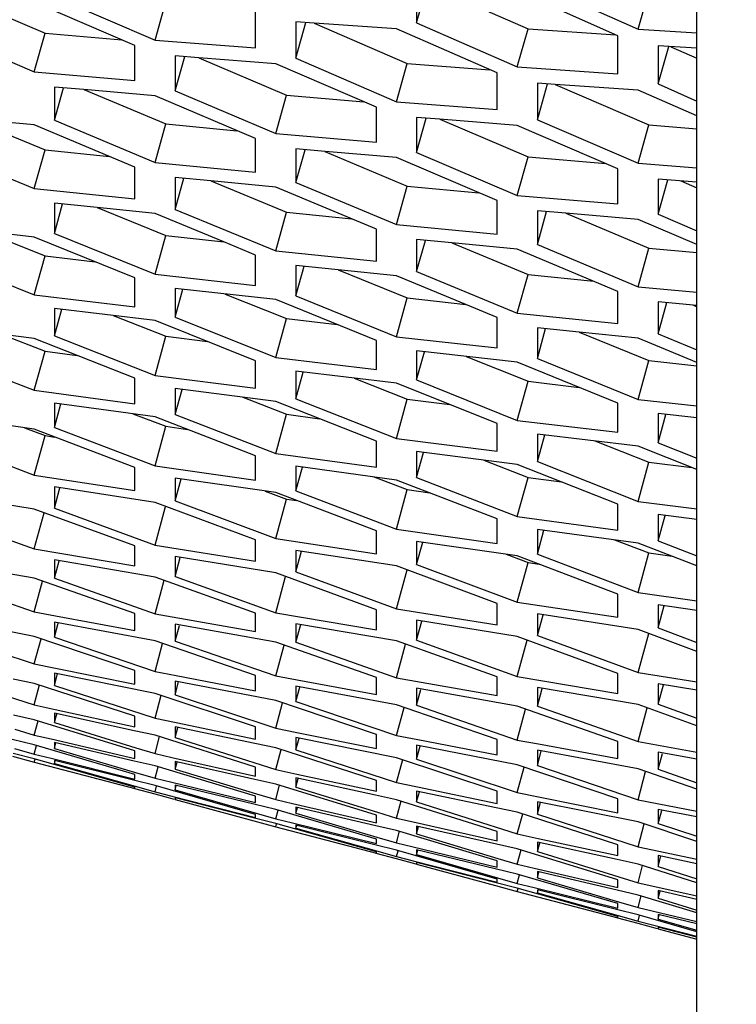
# Model space of a CAD drawing. Header units: millimetres. Extents: x 0 to 420, y 0 to 297.
# Tile 209 of 256: x 241.67 to 243.39, y 176.37 to 178.74. Entities that reach past the tile are written whole.
import ezdxf

# ---------------------------------------------------------------- set-up
doc = ezdxf.new("R2010")
doc.units = ezdxf.units.MM
doc.header["$LTSCALE"] = 23.1
doc.layers.get('0').update_dxf_attribs({"linetype": 'CONTINUOUS'})
doc.layers.add('DIM_PILOTEES', color=7, linetype='CONTINUOUS')
doc.styles.add('TEXTSTYLE_2', font='txt', dxfattribs={"width": 0.97619})
doc.dimstyles.new('DIMSTYLE_1', dxfattribs={"dimtxt": 2.5, "dimasz": 0.1875, "dimexe": 0.125, "dimexo": 0.0625, "dimgap": 1.25, "dimtad": 0, "dimtih": 1, "dimtoh": 1, "dimdsep": 46, "dimtxsty": 'TEXTSTYLE_2', "dimblk": '_FILLED', "dimblk1": '_FILLED', "dimblk2": '_FILLED', "dimcen": 0.09, "dimazin": 2, "dimtfac": 1, "dimtofl": 0, "dimtmove": 0, "dimatfit": 3, "dimldrblk": '_FILLED', "dimfxl": 1, "dimtolj": 1, "dimarcsym": 0})

# ---------------------------------------------------------------- blocks, each defined once
blk = doc.blocks.new('_FILLED')
at = {"color": 0, "linetype": 'BYBLOCK'}
blk.add_solid([(0, 0), (-1, 0.167), (-1, -0.167)], dxfattribs=at)
blk = doc.blocks.new('*D0')
at = {"layer": 'DIM_PILOTEES', "color": 2, "linetype": 'CONTINUOUS'}
for p, q in [((218.8808, 254.2086), (215.0951, 254.2086)), ((215.2201, 254.2086), (215.2201, 191.7537)), ((273.8528, 254.2086), (218.8808, 254.2086)), ((215.2201, 129.4471), (215.2201, 186.7537)), ((218.8808, 129.4471), (215.0951, 129.4471)), ((273.8782, 129.4471), (218.8808, 129.4471))]:
    blk.add_line(p, q, dxfattribs=at)
at = {"layer": 'DIM_PILOTEES', "color": 2, "linetype": 'CONTINUOUS', "xscale": 0.1875, "yscale": 0.1875, "zscale": 0.1875}
for p, rotation in [((215.2201, 254.2086), 90), ((215.2201, 129.4471), 270)]:
    blk.add_blockref('_FILLED', p, dxfattribs=dict(at, rotation=rotation))
at = {"layer": 'DIM_PILOTEES', "color": 2, "linetype": 'CONTINUOUS', "insert": (215.2201, 190.5037), "char_height": 2.5, "width": 10.982143, "attachment_point": 2, "line_spacing_factor": 0.9, "style": 'TEXTSTYLE_2'}
blk.add_mtext('{\\ftxt;\\W0.0001;\\H0.0001;\\~}{\\ftxt;\\W2.9285714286;\\H2.5; }{\\ftxt;\\W0.0001;\\H0.0001;\\~}', dxfattribs=at)

msp = doc.modelspace()

# ---------------------------------------------------------------- linework, layer by layer
at = {"color": 7, "linetype": 'CONTINUOUS'}
for p, q in [((243.2945, 170.0875), (243.2945, 226.4959)), ((242.6219, 178.7284), (242.6472, 178.8178)), ((242.6532, 178.8174), (242.8893, 178.7138)), ((243.1532, 178.7127), (243.179, 178.8039)), ((241.5207, 178.7921), (241.7302, 178.7031)), ((241.9941, 178.6866), (242.0199, 178.7786)), ((242.3321, 178.6433), (242.3563, 178.7289)), ((242.3756, 178.7275), (242.5995, 178.6307)), ((241.7043, 178.6107), (241.7302, 178.7031)), ((241.7302, 178.7031), (241.9142, 178.6871)), ((242.8634, 178.6223), (242.8893, 178.7138)), ((242.8893, 178.7138), (243.0999, 178.6994)), ((243.2015, 178.5813), (243.2269, 178.6712)), ((243.2317, 178.6709), (243.2945, 178.6432)), ((242.0424, 178.5652), (242.0653, 178.647)), ((242.099, 178.6443), (242.3097, 178.5546)), ((242.5736, 178.5388), (242.5995, 178.6307)), ((242.5995, 178.6307), (242.7979, 178.6154)), ((242.9117, 178.4956), (242.9359, 178.5816)), ((241.7526, 178.4941), (241.7744, 178.5721)), ((241.8236, 178.5677), (242.0199, 178.4854)), ((242.9541, 178.5803), (243.179, 178.4829)), ((242.2838, 178.4623), (242.3097, 178.5546)), ((242.3097, 178.5546), (242.4949, 178.5386)), ((241.5495, 178.4977), (241.7302, 178.4232)), ((242.6219, 178.4169), (242.645, 178.4991)), ((242.6774, 178.4965), (242.8893, 178.4062)), ((241.9941, 178.3927), (242.0199, 178.4854)), ((242.0199, 178.4854), (242.1907, 178.4692)), ((243.1532, 178.3909), (243.179, 178.4829)), ((243.179, 178.4829), (243.2945, 178.474)), ((241.7043, 178.3302), (241.7302, 178.4232)), ((241.7302, 178.4232), (241.8852, 178.4071)), ((242.3321, 178.3452), (242.354, 178.4235)), ((242.4019, 178.4193), (242.5995, 178.3364)), ((242.8634, 178.3138), (242.8893, 178.4062)), ((242.8893, 178.4062), (243.0756, 178.3902)), ((242.0424, 178.2804), (242.0631, 178.355)), ((242.1278, 178.3487), (242.3097, 178.2736)), ((243.2015, 178.2686), (243.2246, 178.3511)), ((243.2558, 178.3487), (243.2945, 178.3321)), ((242.5736, 178.2437), (242.5995, 178.3364)), ((242.5995, 178.3364), (242.7715, 178.3202)), ((241.7526, 178.2226), (241.7722, 178.2934)), ((241.8552, 178.2847), (242.0199, 178.2178)), ((242.2838, 178.1806), (242.3097, 178.2736)), ((242.3097, 178.2736), (242.466, 178.2575)), ((242.9117, 178.1963), (242.9337, 178.275)), ((242.9803, 178.2709), (243.179, 178.1874)), ((241.5843, 178.2271), (241.7302, 178.1689)), ((241.9941, 178.1244), (242.0199, 178.2178)), ((242.0199, 178.2178), (242.159, 178.2022)), ((242.6219, 178.131), (242.6428, 178.2058)), ((242.7061, 178.1998), (242.8893, 178.124)), ((243.1532, 178.0947), (243.179, 178.1874)), ((243.179, 178.1874), (243.2945, 178.1765)), ((241.7043, 178.0752), (241.7302, 178.1689)), ((241.7302, 178.1689), (241.8502, 178.1544)), ((242.3321, 178.0726), (242.3518, 178.1437)), ((242.4334, 178.1352), (242.5995, 178.0676)), ((242.8634, 178.0309), (242.8893, 178.124)), ((242.8893, 178.124), (243.0469, 178.1079)), ((242.0424, 178.0212), (242.061, 178.0885)), ((242.1624, 178.0771), (242.3097, 178.0182)), ((242.5736, 177.9742), (242.5995, 178.0676)), ((242.5995, 178.0676), (242.7399, 178.052)), ((241.7526, 177.9768), (241.7701, 178.0404)), ((243.2015, 177.9815), (243.2224, 178.0567)), ((243.2844, 178.0508), (243.2945, 178.0466)), ((241.8935, 178.0254), (242.0199, 177.9757)), ((242.2838, 177.9245), (242.3097, 178.0182)), ((242.3097, 178.0182), (242.4312, 178.0036)), ((242.9117, 177.9226), (242.9315, 177.994)), ((241.6271, 177.98), (241.7302, 177.9402)), ((241.9941, 177.8817), (242.0199, 177.9757)), ((242.0199, 177.9757), (242.1204, 177.9628)), ((243.0116, 177.9857), (243.179, 177.9175)), ((241.7043, 177.8459), (241.7302, 177.9402)), ((241.7302, 177.9402), (241.8072, 177.9296)), ((242.6219, 177.8707), (242.6406, 177.9383)), ((242.7406, 177.9271), (242.8893, 177.8675)), ((243.1532, 177.8241), (243.179, 177.9175)), ((243.179, 177.9175), (243.2945, 177.9047)), ((242.3321, 177.8258), (242.3497, 177.8896)), ((242.4716, 177.8749), (242.5995, 177.8246)), ((242.8634, 177.7738), (242.8893, 177.8675)), ((242.8893, 177.8675), (243.0122, 177.8529)), ((242.0424, 177.7878), (242.0589, 177.8479)), ((242.205, 177.8291), (242.3097, 177.7886)), ((242.5736, 177.7306), (242.5995, 177.8246)), ((242.5995, 177.8246), (242.7015, 177.8115)), ((241.7526, 177.7568), (241.768, 177.8132)), ((241.9412, 177.7894), (242.0199, 177.7595)), ((242.2838, 177.6943), (242.3097, 177.7886)), ((242.3097, 177.7886), (242.3884, 177.7778)), ((243.2015, 177.7202), (243.2202, 177.7881)), ((241.6809, 177.7557), (241.7302, 177.7373)), ((241.9797, 177.7748), (241.9898, 177.7709)), ((241.9941, 177.6649), (242.0199, 177.7595)), ((242.0199, 177.7595), (242.0723, 177.7519)), ((241.7043, 177.6425), (241.7302, 177.7373)), ((241.7302, 177.7373), (241.7528, 177.7338)), ((242.9117, 177.6748), (242.9294, 177.7389)), ((243.0496, 177.7244), (243.179, 177.6734)), ((242.6219, 177.6363), (242.6385, 177.6967)), ((242.3321, 177.6049), (242.3476, 177.6615)), ((242.783, 177.6781), (242.8893, 177.637)), ((243.1532, 177.5794), (243.179, 177.6734)), ((243.179, 177.6734), (243.2825, 177.6603)), ((242.5191, 177.638), (242.5995, 177.6075)), ((242.8634, 177.5427), (242.8893, 177.637)), ((242.8893, 177.637), (242.9695, 177.626)), ((241.7526, 177.5627), (241.766, 177.6119)), ((242.0424, 177.5803), (242.0568, 177.6332)), ((242.2586, 177.6039), (242.3097, 177.5849)), ((242.5736, 177.5129), (242.5995, 177.6075)), ((242.5995, 177.6075), (242.6536, 177.5996)), ((241.9941, 177.4741), (242.0195, 177.5674)), ((242.2838, 177.49), (242.3097, 177.5849)), ((242.3097, 177.5849), (242.3342, 177.5811)), ((242.3097, 177.5849), (242.3342, 177.5811)), ((241.7043, 177.4651), (241.7278, 177.5518)), ((243.2015, 177.4848), (243.2181, 177.5455)), ((242.9117, 177.4529), (242.9273, 177.5098)), ((242.6219, 177.428), (242.6364, 177.4811)), ((243.097, 177.4866), (243.179, 177.4554)), ((242.3321, 177.41), (242.3456, 177.4594)), ((242.8364, 177.4522), (242.8893, 177.4324)), ((243.1532, 177.3608), (243.179, 177.4554)), ((243.179, 177.4554), (243.2349, 177.4474)), ((241.7526, 177.3947), (241.764, 177.4368)), ((242.0424, 177.3989), (242.0548, 177.4447)), ((242.8634, 177.3376), (242.8893, 177.4324)), ((242.8893, 177.4324), (242.9156, 177.4284)), ((242.8893, 177.4324), (242.9156, 177.4284)), ((242.5736, 177.3213), (242.5991, 177.415)), ((241.7043, 177.314), (241.7242, 177.3877)), ((241.9941, 177.3095), (242.0158, 177.3899)), ((242.2838, 177.312), (242.3075, 177.399)), ((243.2015, 177.2757), (243.216, 177.329)), ((242.9117, 177.2573), (242.9252, 177.3069)), ((241.7526, 177.253), (241.7618, 177.2872)), ((242.0424, 177.2437), (242.0526, 177.2814)), ((242.3321, 177.2413), (242.3436, 177.2836)), ((242.6219, 177.2458), (242.6344, 177.2918)), ((243.1532, 177.1685), (243.1788, 177.2625)), ((241.7043, 177.189), (241.7206, 177.2497)), ((241.9941, 177.1712), (242.0122, 177.2385)), ((242.2838, 177.1602), (242.3039, 177.2342)), ((242.5736, 177.156), (242.5955, 177.2367)), ((242.8634, 177.1588), (242.8871, 177.2462)), ((241.7526, 177.1375), (241.76, 177.165)), ((242.0424, 177.1148), (242.0507, 177.1457)), ((241.7043, 177.0905), (241.7172, 177.1385)), ((242.3321, 177.099), (242.3414, 177.1334)), ((242.6219, 177.09), (242.6322, 177.1279)), ((242.9117, 177.0879), (242.9232, 177.1304)), ((243.2015, 177.0928), (243.214, 177.1389)), ((241.9941, 177.0592), (242.0089, 177.1142)), ((242.2838, 177.0347), (242.3002, 177.0956)), ((241.7526, 177.0485), (241.7581, 177.0691)), ((242.5736, 177.0171), (242.5919, 177.0847)), ((242.8634, 177.0064), (242.8835, 177.0807)), ((243.1532, 177.0025), (243.1751, 177.0835)), ((241.7043, 177.0183), (241.7135, 177.0527)), ((242.0424, 177.0124), (242.0488, 177.0364)), ((241.7526, 176.9859), (241.7563, 176.9996)), ((241.9941, 176.9737), (242.0051, 177.0149)), ((242.3321, 176.9831), (242.3396, 177.0106)), ((241.7043, 176.9727), (241.7098, 176.9933)), ((242.2838, 176.9358), (242.2968, 176.984)), ((242.6219, 176.9606), (242.6303, 176.9916)), ((242.9117, 176.945), (242.921, 176.9795)), ((243.2015, 176.9363), (243.2118, 176.9743)), ((241.7043, 176.9535), (241.7061, 176.9604)), ((241.7526, 176.9498), (241.7544, 176.9566)), ((242.0424, 176.9364), (242.047, 176.9536)), ((242.5736, 176.9047), (242.5885, 176.9599)), ((241.9941, 176.9146), (242.0014, 176.9422)), ((242.8634, 176.8804), (242.8799, 176.9415)), ((243.1532, 176.863), (243.1715, 176.9309)), ((242.3321, 176.8936), (242.3377, 176.9143)), ((241.9941, 176.8822), (241.9977, 176.8959)), ((242.0424, 176.8869), (242.0451, 176.8972)), ((242.2838, 176.8633), (242.2931, 176.8978)), ((242.6219, 176.8577), (242.6284, 176.8819)), ((242.5736, 176.8188), (242.5847, 176.8602)), ((242.9117, 176.8286), (242.9191, 176.8562)), ((242.2838, 176.8175), (242.2894, 176.8382)), ((242.3321, 176.8308), (242.3358, 176.8446)), ((243.2015, 176.8063), (243.2099, 176.8375)), ((242.8634, 176.781), (242.8764, 176.8295)), ((242.2838, 176.7982), (242.2857, 176.8051)), ((242.3321, 176.7945), (242.334, 176.8014)), ((242.5736, 176.7595), (242.581, 176.7872)), ((242.6219, 176.7814), (242.6265, 176.7987)), ((243.1532, 176.7501), (243.1681, 176.8055)), ((242.5736, 176.7269), (242.5773, 176.7407)), ((242.6219, 176.7317), (242.6247, 176.7421)), ((242.8634, 176.7083), (242.8727, 176.7429)), ((242.9117, 176.7388), (242.9173, 176.7596)), ((243.2015, 176.703), (243.208, 176.7273)), ((243.1532, 176.6639), (243.1643, 176.7055)), ((242.8634, 176.6623), (242.869, 176.683)), ((242.9117, 176.6757), (242.9154, 176.6895)), ((242.8634, 176.6429), (242.8652, 176.6499)), ((242.9117, 176.6393), (242.9135, 176.6462)), ((243.2015, 176.6264), (243.2061, 176.6437)), ((243.1532, 176.6044), (243.1606, 176.6321)), ((243.1532, 176.5716), (243.1569, 176.5855)), ((243.2015, 176.5765), (243.2043, 176.5869))]:
    msp.add_line(p, q, dxfattribs=at)
at = {"color": 3, "linetype": 'CONTINUOUS'}
for p, q in [((242.6219, 178.8194), (242.6219, 178.7284)), ((242.9117, 178.8204), (243.1532, 178.7127)), ((243.1049, 178.6972), (242.8634, 178.8046)), ((241.9458, 178.6735), (241.7043, 178.7776)), ((241.7526, 178.7909), (241.9941, 178.6866)), ((242.2355, 178.6679), (242.2355, 178.7552)), ((242.3321, 178.7306), (242.3321, 178.6433)), ((242.3756, 178.7275), (242.3321, 178.7306)), ((242.5736, 178.7137), (242.3756, 178.7275)), ((242.6219, 178.7284), (242.8634, 178.6223)), ((241.4628, 178.7135), (241.7043, 178.6107)), ((242.8151, 178.6079), (242.5736, 178.7137)), ((243.1532, 178.7127), (243.2945, 178.7043)), ((241.9941, 178.6866), (242.2355, 178.6679)), ((243.1049, 178.6059), (243.1049, 178.6972)), ((241.9458, 178.5899), (241.9458, 178.6735)), ((243.2015, 178.6727), (243.2015, 178.5813)), ((243.2945, 178.667), (243.2015, 178.6727)), ((242.0424, 178.6488), (242.0424, 178.5652)), ((242.099, 178.6443), (242.0424, 178.6488)), ((242.2838, 178.6298), (242.099, 178.6443)), ((242.5253, 178.5255), (242.2838, 178.6298)), ((242.3321, 178.6433), (242.5736, 178.5388)), ((241.7043, 178.6107), (241.9458, 178.5899)), ((242.8151, 178.5202), (242.8151, 178.6079)), ((242.8634, 178.6223), (243.1049, 178.6059)), ((242.9117, 178.5833), (242.9117, 178.4956)), ((242.9541, 178.5803), (242.9117, 178.5833)), ((243.2015, 178.5813), (243.2945, 178.5403)), ((241.7526, 178.574), (241.7526, 178.4941)), ((241.8236, 178.5677), (241.7526, 178.574)), ((241.9941, 178.5529), (241.8236, 178.5677)), ((242.0424, 178.5652), (242.2838, 178.4623)), ((243.1532, 178.5666), (242.9541, 178.5803)), ((243.2945, 178.5045), (243.1532, 178.5666)), ((242.2355, 178.4502), (241.9941, 178.5529)), ((242.5736, 178.5388), (242.8151, 178.5202)), ((242.5253, 178.4416), (242.5253, 178.5255)), ((241.7043, 178.4829), (241.5496, 178.4977)), ((241.7526, 178.4941), (241.9941, 178.3927)), ((242.6219, 178.5009), (242.6219, 178.4169)), ((242.6774, 178.4965), (242.6219, 178.5009)), ((242.8634, 178.482), (242.6774, 178.4965)), ((242.9117, 178.4956), (243.1532, 178.3909)), ((241.9458, 178.3818), (241.7043, 178.4829)), ((243.1049, 178.3776), (242.8634, 178.482)), ((242.2355, 178.37), (242.2355, 178.4502)), ((242.2838, 178.4623), (242.5253, 178.4416)), ((241.4628, 178.4299), (241.7043, 178.3302)), ((242.3321, 178.4254), (242.3321, 178.3452)), ((242.402, 178.4193), (242.3321, 178.4254)), ((242.5736, 178.4045), (242.402, 178.4193)), ((242.6219, 178.4169), (242.8634, 178.3138)), ((241.9941, 178.3927), (242.2355, 178.37)), ((242.8151, 178.3016), (242.5736, 178.4045)), ((241.9458, 178.3053), (241.9458, 178.3818)), ((243.1049, 178.2933), (243.1049, 178.3776)), ((243.1532, 178.3909), (243.2945, 178.3801)), ((242.0424, 178.357), (242.0424, 178.2804)), ((242.1278, 178.3487), (242.0424, 178.357)), ((242.2838, 178.3339), (242.1278, 178.3487)), ((242.3321, 178.3452), (242.5736, 178.2437)), ((243.2015, 178.3529), (243.2015, 178.2686)), ((243.2945, 178.3457), (243.2015, 178.3529)), ((241.7043, 178.3302), (241.9458, 178.3053)), ((242.5253, 178.2327), (242.2838, 178.3339)), ((242.8151, 178.2211), (242.8151, 178.3016)), ((242.8634, 178.3138), (243.1049, 178.2933)), ((241.7526, 178.2955), (241.7526, 178.2226)), ((241.8552, 178.2847), (241.7526, 178.2955)), ((241.9941, 178.2703), (241.8552, 178.2847)), ((242.0424, 178.2804), (242.2838, 178.1806)), ((242.9117, 178.2769), (242.9117, 178.1963)), ((242.9803, 178.2709), (242.9117, 178.2769)), ((242.159, 178.2022), (241.9941, 178.2703)), ((243.1532, 178.2561), (242.9803, 178.2709)), ((243.2945, 178.1958), (243.1532, 178.2561)), ((243.2015, 178.2686), (243.2945, 178.2288)), ((241.7043, 178.2137), (241.4628, 178.2409)), ((242.5253, 178.1559), (242.5253, 178.2327)), ((242.5736, 178.2437), (242.8151, 178.2211)), ((241.9458, 178.1157), (241.7043, 178.2137)), ((241.7526, 178.2226), (241.9941, 178.1244)), ((242.6219, 178.2078), (242.6219, 178.131)), ((242.7061, 178.1998), (242.6219, 178.2078)), ((242.2355, 178.1707), (242.159, 178.2022)), ((242.2838, 178.1806), (242.5253, 178.1559)), ((242.8634, 178.1849), (242.7061, 178.1998)), ((243.1049, 178.0835), (242.8634, 178.1849)), ((242.9117, 178.1963), (243.1532, 178.0947)), ((241.4628, 178.1718), (241.7043, 178.0752)), ((242.2355, 178.0976), (242.2355, 178.1707)), ((242.3321, 178.1458), (242.3321, 178.0726)), ((242.4334, 178.1352), (242.3321, 178.1458)), ((242.5736, 178.1208), (242.4334, 178.1352)), ((241.9458, 178.0463), (241.9458, 178.1157)), ((241.9941, 178.1244), (242.2355, 178.0976)), ((242.7399, 178.052), (242.5736, 178.1208)), ((242.6219, 178.131), (242.8634, 178.0309)), ((242.0424, 178.0907), (242.0424, 178.0212)), ((242.2838, 178.0636), (242.0424, 178.0907)), ((243.1532, 178.0947), (243.2945, 178.0815)), ((241.7043, 178.0752), (241.9458, 178.0463)), ((242.5253, 177.9655), (242.2838, 178.0636)), ((242.3321, 178.0726), (242.5736, 177.9742)), ((243.1049, 178.0064), (243.1049, 178.0835)), ((241.7526, 178.0425), (241.7526, 177.9768)), ((241.9941, 178.0133), (241.7526, 178.0425)), ((242.8151, 178.021), (242.7399, 178.052)), ((243.2015, 178.0587), (243.2015, 177.9815)), ((243.2945, 178.0499), (243.2015, 178.0587)), ((242.0424, 178.0212), (242.2838, 177.9245)), ((242.8151, 177.9476), (242.8151, 178.021)), ((242.8634, 178.0309), (243.1049, 178.0064)), ((241.7043, 177.9701), (241.4628, 178.0013)), ((242.2355, 177.9169), (241.9941, 178.0133)), ((242.9117, 177.9961), (242.9117, 177.9226)), ((243.0116, 177.9857), (242.9117, 177.9961)), ((241.9458, 177.8753), (241.7043, 177.9701)), ((241.7526, 177.9768), (241.9941, 177.8817)), ((242.5736, 177.9742), (242.8151, 177.9476)), ((243.1532, 177.9712), (243.0116, 177.9857)), ((243.2945, 177.9127), (243.1532, 177.9712)), ((243.2015, 177.9815), (243.2945, 177.9429)), ((242.5253, 177.8958), (242.5253, 177.9655)), ((241.4628, 177.9393), (241.7043, 177.8459)), ((242.2838, 177.9245), (242.5253, 177.8958)), ((242.6219, 177.9404), (242.6219, 177.8707)), ((242.8634, 177.9135), (242.6219, 177.9404)), ((242.9117, 177.9226), (243.1532, 177.8241)), ((242.2355, 177.851), (242.2355, 177.9169)), ((243.1049, 177.8152), (242.8634, 177.9135)), ((241.9458, 177.8131), (241.9458, 177.8753)), ((241.9941, 177.8817), (242.2355, 177.851)), ((242.3321, 177.8918), (242.3321, 177.8258)), ((242.5736, 177.8627), (242.3321, 177.8918)), ((242.0424, 177.8501), (242.0424, 177.7878)), ((242.2838, 177.819), (242.0424, 177.8501)), ((242.8151, 177.7661), (242.5736, 177.8627)), ((242.6219, 177.8707), (242.8634, 177.7738)), ((241.7043, 177.8459), (241.9458, 177.8131)), ((242.3321, 177.8258), (242.5736, 177.7306)), ((241.7526, 177.8153), (241.7526, 177.7568)), ((241.9941, 177.7822), (241.7526, 177.8153)), ((242.5253, 177.724), (242.2838, 177.819)), ((243.1049, 177.7453), (243.1049, 177.8152)), ((243.1532, 177.8241), (243.2945, 177.8085)), ((241.7043, 177.7523), (241.4628, 177.7875)), ((242.2355, 177.6889), (241.9941, 177.7822)), ((242.0424, 177.7878), (242.2838, 177.6943)), ((243.2015, 177.7902), (243.2015, 177.7202)), ((243.2945, 177.7798), (243.2015, 177.7902)), ((241.7526, 177.7568), (241.9941, 177.6649)), ((242.8151, 177.6999), (242.8151, 177.7661)), ((242.8634, 177.7738), (243.1049, 177.7453)), ((241.4628, 177.7327), (241.7043, 177.6425)), ((241.9458, 177.6607), (241.7043, 177.7523)), ((242.5736, 177.7306), (242.8151, 177.6999)), ((242.9117, 177.741), (242.9117, 177.6748)), ((243.1532, 177.7121), (242.9117, 177.741)), ((242.5253, 177.6616), (242.5253, 177.724)), ((243.2945, 177.6555), (243.1532, 177.7121)), ((243.2015, 177.7202), (243.2945, 177.6828)), ((242.2355, 177.6302), (242.2355, 177.6889)), ((242.2838, 177.6943), (242.5253, 177.6616)), ((242.6219, 177.6988), (242.6219, 177.6363)), ((242.8634, 177.6679), (242.6219, 177.6988)), ((241.9458, 177.6057), (241.9458, 177.6607)), ((241.9941, 177.6649), (242.2355, 177.6302)), ((242.3321, 177.6636), (242.3321, 177.6049)), ((242.5736, 177.6306), (242.3321, 177.6636)), ((243.1049, 177.5728), (242.8634, 177.6679)), ((242.9117, 177.6748), (243.1532, 177.5794)), ((241.7043, 177.6425), (241.9458, 177.6057)), ((242.6219, 177.6363), (242.8634, 177.5427)), ((241.7526, 177.614), (241.7526, 177.5627)), ((241.9941, 177.5769), (241.7526, 177.614)), ((242.0424, 177.6354), (242.0424, 177.5803)), ((242.2838, 177.6003), (242.0424, 177.6354)), ((242.8151, 177.5372), (242.5736, 177.6306)), ((241.7043, 177.5605), (241.4628, 177.5996)), ((242.5253, 177.5086), (242.2838, 177.6003)), ((242.3321, 177.6049), (242.5736, 177.5129)), ((242.2355, 177.4869), (241.9941, 177.5769)), ((242.0424, 177.5803), (242.2838, 177.49)), ((243.1049, 177.5101), (243.1049, 177.5728)), ((243.1532, 177.5794), (243.2945, 177.5615)), ((241.4628, 177.552), (241.7043, 177.4651)), ((241.9458, 177.4722), (241.7043, 177.5605)), ((241.7526, 177.5627), (241.9941, 177.4741)), ((242.8634, 177.5427), (243.1049, 177.5101)), ((243.2015, 177.5476), (243.2015, 177.4848)), ((243.2945, 177.5357), (243.2015, 177.5476)), ((242.8151, 177.4783), (242.8151, 177.5372)), ((242.5253, 177.4534), (242.5253, 177.5086)), ((242.5736, 177.5129), (242.8151, 177.4783)), ((242.9117, 177.5119), (242.9117, 177.4529)), ((243.1532, 177.479), (242.9117, 177.5119)), ((241.9458, 177.4244), (241.9458, 177.4722)), ((241.9941, 177.4741), (242.2355, 177.4354)), ((242.2355, 177.4354), (242.2355, 177.4869)), ((242.2838, 177.49), (242.5253, 177.4534)), ((242.6219, 177.4832), (242.6219, 177.428)), ((242.8634, 177.4483), (242.6219, 177.4832)), ((243.2945, 177.4243), (243.1532, 177.479)), ((243.2015, 177.4848), (243.2945, 177.4487)), ((241.7043, 177.4651), (241.9458, 177.4244)), ((242.0424, 177.4467), (242.0424, 177.3989)), ((242.2838, 177.4077), (242.0424, 177.4467)), ((242.3321, 177.4615), (242.3321, 177.41)), ((242.5736, 177.4245), (242.3321, 177.4615)), ((243.1049, 177.3565), (242.8634, 177.4483)), ((242.9117, 177.4529), (243.1532, 177.3608)), ((241.7043, 177.3947), (241.4628, 177.4378)), ((241.7526, 177.4388), (241.7526, 177.3947)), ((241.9941, 177.3977), (241.7526, 177.4388)), ((242.8151, 177.3344), (242.5736, 177.4245)), ((242.6219, 177.428), (242.8634, 177.3376)), ((242.5253, 177.3193), (242.2838, 177.4077)), ((242.3321, 177.41), (242.5736, 177.3213)), ((241.4628, 177.3974), (241.7043, 177.314)), ((241.9458, 177.3098), (241.7043, 177.3947)), ((241.7526, 177.3947), (241.9941, 177.3095)), ((242.2355, 177.3111), (241.9941, 177.3977)), ((242.0424, 177.3989), (242.2838, 177.312)), ((243.1049, 177.301), (243.1049, 177.3565)), ((243.1532, 177.3608), (243.2945, 177.3406)), ((242.8151, 177.2827), (242.8151, 177.3344)), ((242.8634, 177.3376), (243.1049, 177.301)), ((243.2015, 177.3311), (243.2015, 177.2757)), ((243.2945, 177.3176), (243.2015, 177.3311)), ((241.7043, 177.314), (241.7553, 177.3045)), ((241.7553, 177.3045), (241.9458, 177.2693)), ((241.9458, 177.2693), (241.9458, 177.3098)), ((241.9941, 177.3095), (242.2355, 177.2669)), ((242.2355, 177.2669), (242.2355, 177.3111)), ((242.2838, 177.312), (242.5253, 177.2713)), ((242.5253, 177.2713), (242.5253, 177.3193)), ((242.5736, 177.3213), (242.8151, 177.2827)), ((242.9117, 177.309), (242.9117, 177.2573)), ((243.1532, 177.2721), (242.9117, 177.309)), ((241.7043, 177.2552), (241.4628, 177.3021)), ((241.7526, 177.2897), (241.7526, 177.253)), ((241.9941, 177.2448), (241.7526, 177.2897)), ((242.0424, 177.2842), (242.0424, 177.2437)), ((242.2838, 177.2412), (242.0424, 177.2842)), ((242.3321, 177.2855), (242.3321, 177.2413)), ((242.5736, 177.2446), (242.3321, 177.2855)), ((242.6219, 177.2938), (242.6219, 177.2458)), ((242.8634, 177.2549), (242.6219, 177.2938)), ((241.4628, 177.2691), (241.7043, 177.189)), ((242.9117, 177.2573), (243.1532, 177.1685)), ((243.2945, 177.2192), (243.1532, 177.2721)), ((243.2015, 177.2757), (243.2945, 177.2407)), ((241.9458, 177.1737), (241.7043, 177.2552)), ((241.7526, 177.253), (241.9941, 177.1712)), ((242.2355, 177.1615), (241.9941, 177.2448)), ((242.0424, 177.2437), (242.2838, 177.1602)), ((242.5253, 177.1562), (242.2838, 177.2412)), ((242.3321, 177.2413), (242.5736, 177.156)), ((242.8151, 177.1578), (242.5736, 177.2446)), ((242.6219, 177.2458), (242.8634, 177.1588)), ((243.1049, 177.1664), (242.8634, 177.2549)), ((241.7043, 177.189), (241.755, 177.1788)), ((241.4628, 177.167), (241.7043, 177.0905)), ((241.7526, 177.167), (241.7526, 177.1375)), ((241.9941, 177.1181), (241.7526, 177.167)), ((241.755, 177.1788), (241.9458, 177.1405)), ((241.9458, 177.1405), (241.9458, 177.1737)), ((241.9941, 177.1712), (242.0449, 177.1613)), ((243.1049, 177.1183), (243.1049, 177.1664)), ((243.1532, 177.1685), (243.2945, 177.1459)), ((241.7043, 177.142), (241.6537, 177.1526)), ((241.9458, 177.0639), (241.7043, 177.142)), ((242.0424, 177.148), (242.0424, 177.1148)), ((242.2838, 177.1011), (242.0424, 177.148)), ((242.0449, 177.1613), (242.2355, 177.1246)), ((242.2355, 177.1246), (242.2355, 177.1615)), ((242.2838, 177.1602), (242.3349, 177.1507)), ((242.3349, 177.1507), (242.5253, 177.1156)), ((242.5253, 177.1156), (242.5253, 177.1562)), ((242.5736, 177.156), (242.8151, 177.1135)), ((242.8151, 177.1135), (242.8151, 177.1578)), ((242.8634, 177.1588), (243.1049, 177.1183)), ((243.2015, 177.1409), (243.2015, 177.0928)), ((243.2945, 177.1259), (243.2015, 177.1409)), ((241.7526, 177.1375), (241.9941, 177.0592)), ((242.2355, 177.0383), (241.9941, 177.1181)), ((242.3321, 177.1359), (242.3321, 177.099)), ((242.5736, 177.091), (242.3321, 177.1359)), ((242.6219, 177.1306), (242.6219, 177.09)), ((242.8634, 177.0878), (242.6219, 177.1306)), ((242.9117, 177.1323), (242.9117, 177.0879)), ((243.1532, 177.0915), (242.9117, 177.1323)), ((242.0424, 177.1148), (242.2838, 177.0347)), ((242.5253, 177.0196), (242.2838, 177.1011)), ((242.3321, 177.099), (242.5736, 177.0171)), ((243.2015, 177.0928), (243.2945, 177.0591)), ((241.7043, 177.0905), (241.7545, 177.0795)), ((241.7526, 177.0706), (241.7526, 177.0485)), ((241.9437, 177.0288), (241.7526, 177.0706)), ((241.7545, 177.0795), (241.9458, 177.0381)), ((242.8151, 177.0077), (242.5736, 177.091)), ((242.6219, 177.09), (242.8634, 177.0064)), ((243.1049, 177.0027), (242.8634, 177.0878)), ((242.9117, 177.0879), (243.1532, 177.0025)), ((243.2945, 177.0406), (243.1532, 177.0915)), ((241.7043, 177.0552), (241.6542, 177.0664)), ((241.9458, 176.9806), (241.7043, 177.0552)), ((241.7526, 177.0485), (241.948, 176.9879)), ((241.9458, 177.0381), (241.9458, 177.0639)), ((241.9941, 177.0592), (242.0445, 177.0486)), ((242.0445, 177.0486), (242.2355, 177.0088)), ((241.6578, 177.0324), (241.7043, 177.0183)), ((241.9941, 177.0179), (241.9437, 177.0288)), ((242.0424, 177.0382), (242.0424, 177.0124)), ((242.2333, 176.998), (242.0424, 177.0382)), ((242.2355, 177.0088), (242.2355, 177.0383)), ((242.2838, 177.0347), (242.3345, 177.0245)), ((242.3345, 177.0245), (242.5253, 176.9863)), ((241.7043, 176.9948), (241.6514, 177.0075)), ((241.7043, 177.0183), (241.7445, 177.0089)), ((241.7445, 177.0089), (241.9458, 176.9622)), ((241.7526, 177.0006), (241.7526, 176.9859)), ((241.9443, 176.9558), (241.7526, 177.0006)), ((242.2355, 176.9416), (241.9941, 177.0179)), ((242.0424, 177.0124), (242.2838, 176.9358)), ((242.2838, 176.9875), (242.2333, 176.998)), ((242.3321, 177.0126), (242.3321, 176.9831)), ((242.5736, 176.9639), (242.3321, 177.0126)), ((242.5253, 176.9863), (242.5253, 177.0196)), ((242.5736, 177.0171), (242.6245, 177.0073)), ((242.6245, 177.0073), (242.8151, 176.9706)), ((242.8151, 176.9706), (242.8151, 177.0077)), ((242.8634, 177.0064), (242.9144, 176.9969)), ((243.1049, 176.9619), (243.1049, 177.0027)), ((243.1532, 177.0025), (243.2945, 176.9776)), ((241.7043, 176.9609), (241.6536, 176.9739)), ((241.6569, 176.9863), (241.7043, 176.9727)), ((241.9458, 176.9238), (241.7043, 176.9948)), ((241.7526, 176.9859), (241.9471, 176.9284)), ((241.9458, 176.9622), (241.9458, 176.9806)), ((241.948, 176.9879), (241.9941, 176.9737)), ((241.9941, 176.9737), (242.0343, 176.9646)), ((242.5253, 176.9094), (242.2838, 176.9875)), ((242.3321, 176.9831), (242.5736, 176.9047)), ((242.6219, 176.9939), (242.6219, 176.9606)), ((242.8634, 176.9471), (242.6219, 176.9939)), ((242.9117, 176.982), (242.9117, 176.945)), ((243.1532, 176.9372), (242.9117, 176.982)), ((242.9144, 176.9969), (243.1049, 176.9619)), ((243.2015, 176.9771), (243.2015, 176.9363)), ((243.2945, 176.9605), (243.2015, 176.9771)), ((241.6518, 176.9678), (241.7043, 176.9535)), ((241.7043, 176.9727), (241.7445, 176.9627)), ((241.9458, 176.8936), (241.7043, 176.9609)), ((241.7043, 176.9535), (241.9458, 176.8899)), ((241.7445, 176.9627), (241.9458, 176.9128)), ((241.7526, 176.9571), (241.7526, 176.9498)), ((241.9423, 176.9098), (241.7526, 176.9571)), ((241.9941, 176.9442), (241.9443, 176.9558)), ((242.0343, 176.9646), (242.2355, 176.9194)), ((242.0424, 176.9548), (242.0424, 176.9364)), ((242.2338, 176.9115), (242.0424, 176.9548)), ((242.8151, 176.884), (242.5736, 176.9639)), ((242.6219, 176.9606), (242.8634, 176.8804)), ((241.7526, 176.9498), (241.9463, 176.8955)), ((241.9471, 176.9284), (241.9941, 176.9146)), ((242.2355, 176.8714), (241.9941, 176.9442)), ((242.0424, 176.9364), (242.2373, 176.8773)), ((242.2355, 176.9194), (242.2355, 176.9416)), ((242.2838, 176.9358), (242.3341, 176.9248)), ((243.1049, 176.8654), (242.8634, 176.9471)), ((242.9117, 176.945), (243.1532, 176.863)), ((243.2945, 176.8884), (243.1532, 176.9372)), ((243.2015, 176.9363), (243.2945, 176.904)), ((241.9941, 176.8969), (241.9423, 176.9098)), ((241.9458, 176.9128), (241.9458, 176.9238)), ((241.9941, 176.9146), (242.0343, 176.9049)), ((242.0343, 176.9049), (242.2355, 176.8566)), ((242.2838, 176.9003), (242.2338, 176.9115)), ((242.3321, 176.9158), (242.3321, 176.8936)), ((242.5233, 176.8741), (242.3321, 176.9158)), ((242.3341, 176.9248), (242.5253, 176.8835)), ((242.5253, 176.8835), (242.5253, 176.9094)), ((242.5736, 176.9047), (242.6241, 176.8941)), ((241.9941, 176.8762), (241.9455, 176.8891)), ((241.9458, 176.8899), (241.9458, 176.8936)), ((241.9463, 176.8955), (241.9941, 176.8822)), ((242.2355, 176.8278), (241.9941, 176.8969)), ((241.9941, 176.8822), (242.0343, 176.8718)), ((242.0424, 176.898), (242.0424, 176.8869)), ((242.231, 176.8524), (242.0424, 176.898)), ((242.0424, 176.8869), (242.2365, 176.831)), ((242.5253, 176.8257), (242.2838, 176.9003)), ((242.3321, 176.8936), (242.5276, 176.833)), ((242.6219, 176.8836), (242.6219, 176.8577)), ((242.8128, 176.8435), (242.6219, 176.8836)), ((242.6241, 176.8941), (242.8151, 176.8543)), ((242.8151, 176.8543), (242.8151, 176.884)), ((242.8634, 176.8804), (242.9141, 176.8702)), ((242.0412, 176.8634), (241.9941, 176.8762)), ((242.0343, 176.8718), (242.2355, 176.8204)), ((242.0424, 176.8677), (242.0424, 176.864)), ((242.2332, 176.8186), (242.0424, 176.8677)), ((242.0424, 176.864), (242.2314, 176.8125)), ((242.2355, 176.8566), (242.2355, 176.8714)), ((242.2373, 176.8773), (242.2838, 176.8633)), ((242.2838, 176.8633), (242.3241, 176.8539)), ((242.5736, 176.8632), (242.5233, 176.8741)), ((242.8151, 176.7868), (242.5736, 176.8632)), ((242.6219, 176.8577), (242.8634, 176.781)), ((242.9117, 176.8582), (242.9117, 176.8286)), ((243.1532, 176.8096), (242.9117, 176.8582)), ((242.9141, 176.8702), (243.1049, 176.832)), ((243.1049, 176.832), (243.1049, 176.8654)), ((243.1532, 176.863), (243.2945, 176.8358)), ((242.2838, 176.8397), (242.231, 176.8524)), ((242.5253, 176.7687), (242.2838, 176.8397)), ((242.3241, 176.8539), (242.5253, 176.8072)), ((242.3321, 176.8456), (242.3321, 176.8308)), ((242.5238, 176.8007), (242.3321, 176.8456)), ((242.5276, 176.833), (242.5736, 176.8188)), ((242.8634, 176.833), (242.8128, 176.8435)), ((243.1049, 176.7548), (242.8634, 176.833)), ((243.2015, 176.8398), (243.2015, 176.8063)), ((243.2945, 176.8217), (243.2015, 176.8398)), ((242.2314, 176.8125), (242.2838, 176.7982)), ((242.2838, 176.8056), (242.2332, 176.8186)), ((242.2355, 176.8204), (242.2355, 176.8278)), ((242.2365, 176.831), (242.2838, 176.8175)), ((242.2838, 176.8175), (242.3241, 176.8074)), ((242.3321, 176.8308), (242.5267, 176.7733)), ((242.5253, 176.8072), (242.5253, 176.8257)), ((242.5736, 176.8188), (242.6139, 176.8097)), ((242.6139, 176.8097), (242.8151, 176.7646)), ((242.9117, 176.8286), (243.1532, 176.7501)), ((243.2945, 176.7627), (243.1532, 176.8096)), ((242.5253, 176.7383), (242.2838, 176.8056)), ((242.2838, 176.7982), (242.5253, 176.7346)), ((242.3241, 176.8074), (242.5253, 176.7576)), ((242.3321, 176.8019), (242.3321, 176.7945)), ((242.5218, 176.7546), (242.3321, 176.8019)), ((242.3321, 176.7945), (242.5258, 176.7402)), ((242.5736, 176.7891), (242.5238, 176.8007)), ((242.8151, 176.7164), (242.5736, 176.7891)), ((242.6219, 176.7999), (242.6219, 176.7814)), ((242.8133, 176.7567), (242.6219, 176.7999)), ((242.8151, 176.7646), (242.8151, 176.7868)), ((243.2015, 176.8063), (243.2945, 176.7754)), ((242.5253, 176.7576), (242.5253, 176.7687)), ((242.5267, 176.7733), (242.5736, 176.7595)), ((242.6219, 176.7814), (242.8169, 176.7223)), ((242.8634, 176.781), (242.9137, 176.7701)), ((242.9117, 176.7611), (242.9117, 176.7388)), ((243.1028, 176.7194), (242.9117, 176.7611)), ((242.9137, 176.7701), (243.1049, 176.7288)), ((242.5736, 176.7417), (242.5218, 176.7546)), ((242.5253, 176.7346), (242.5253, 176.7383)), ((242.5258, 176.7402), (242.5736, 176.7269)), ((242.5736, 176.7595), (242.6139, 176.7498)), ((242.8151, 176.6726), (242.5736, 176.7417)), ((242.6139, 176.7498), (242.8151, 176.7015)), ((242.6219, 176.7428), (242.6219, 176.7317)), ((242.8105, 176.6973), (242.6219, 176.7428)), ((242.8634, 176.7454), (242.8133, 176.7567)), ((243.1049, 176.6708), (242.8634, 176.7454)), ((242.9117, 176.7388), (243.1071, 176.6781)), ((243.1049, 176.7288), (243.1049, 176.7548)), ((243.1532, 176.7501), (243.2945, 176.7206)), ((242.5736, 176.721), (242.5251, 176.7338)), ((242.5736, 176.7269), (242.6139, 176.7166)), ((242.6207, 176.7081), (242.5736, 176.721)), ((242.6139, 176.7166), (242.8151, 176.6651)), ((242.6219, 176.7317), (242.816, 176.6758)), ((242.8151, 176.7015), (242.8151, 176.7164)), ((242.8169, 176.7223), (242.8634, 176.7083)), ((243.1532, 176.7085), (243.1028, 176.7194)), ((243.2015, 176.729), (243.2015, 176.703)), ((243.2945, 176.7095), (243.2015, 176.729)), ((242.6219, 176.7124), (242.6219, 176.7087)), ((242.8127, 176.6634), (242.6219, 176.7124)), ((242.6219, 176.7087), (242.8109, 176.6572)), ((242.8634, 176.6845), (242.8105, 176.6973)), ((242.8634, 176.7083), (242.9036, 176.6989)), ((242.9036, 176.6989), (243.1049, 176.6522)), ((242.9117, 176.6905), (242.9117, 176.6757)), ((243.1034, 176.6457), (242.9117, 176.6905)), ((243.2945, 176.6637), (243.1532, 176.7085)), ((243.2015, 176.703), (243.2945, 176.6734)), ((242.8151, 176.6651), (242.8151, 176.6726)), ((242.816, 176.6758), (242.8634, 176.6623)), ((243.1049, 176.6136), (242.8634, 176.6845)), ((242.9117, 176.6757), (243.1062, 176.6182)), ((243.1049, 176.6522), (243.1049, 176.6708)), ((243.1071, 176.6781), (243.1532, 176.6639)), ((242.8109, 176.6572), (242.8634, 176.6429)), ((242.8634, 176.6504), (242.8127, 176.6634)), ((242.8634, 176.6623), (242.9036, 176.6522)), ((243.1049, 176.583), (242.8634, 176.6504)), ((242.8634, 176.6429), (243.1049, 176.5793)), ((242.9036, 176.6522), (243.1049, 176.6024)), ((242.9117, 176.6467), (242.9117, 176.6393)), ((243.1013, 176.5994), (242.9117, 176.6467)), ((243.1532, 176.6341), (243.1034, 176.6457)), ((243.1532, 176.6639), (243.2945, 176.6321)), ((243.2015, 176.645), (243.2015, 176.6264)), ((243.2945, 176.6239), (243.2015, 176.645)), ((242.9117, 176.6393), (243.1054, 176.585)), ((243.2945, 176.5915), (243.1532, 176.6341)), ((243.2015, 176.6264), (243.2945, 176.5982)), ((243.1532, 176.5865), (243.1013, 176.5994)), ((243.1049, 176.6024), (243.1049, 176.6136)), ((243.1062, 176.6182), (243.1532, 176.6044)), ((243.1532, 176.6044), (243.2945, 176.5704)), ((243.1532, 176.5657), (243.1046, 176.5785)), ((243.1049, 176.5793), (243.1049, 176.583)), ((243.1054, 176.585), (243.1532, 176.5716)), ((243.2945, 176.546), (243.1532, 176.5865)), ((243.2015, 176.5877), (243.2015, 176.5765)), ((243.2945, 176.5652), (243.2015, 176.5877)), ((243.2015, 176.5765), (243.2945, 176.5497)), ((243.1532, 176.5716), (243.2945, 176.5354)), ((243.2003, 176.5529), (243.1532, 176.5657)), ((243.2015, 176.5572), (243.2015, 176.5534)), ((243.2945, 176.5332), (243.2015, 176.5572)), ((243.2015, 176.5534), (243.2945, 176.528))]:
    msp.add_line(p, q, dxfattribs=at)

# ---------------------------------------------------------------- dimensions: what is measured, and where the dimension line sits
at = {"layer": 'DIM_PILOTEES', "color": 2, "linetype": 'CONTINUOUS'}
dim = msp.add_linear_dim(base=(215.2201, 254.2086), p1=(273.9407, 129.4471), p2=(273.9153, 254.2086), angle=90, text='{\\ftxt;\\W0.0001;\\H0.0001;\\~}{\\ftxt;\\W2.9285714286;\\H2.5; }{\\ftxt;\\W0.0001;\\H0.0001;\\~}', dimstyle='DIMSTYLE_1', dxfattribs=at)
dim.commit()
dim.dimension.update_dxf_attribs({"geometry": '*D0', "text_midpoint": (211.5594, 188.0037), "dimtype": 160})

doc.saveas('drawing.dxf')
